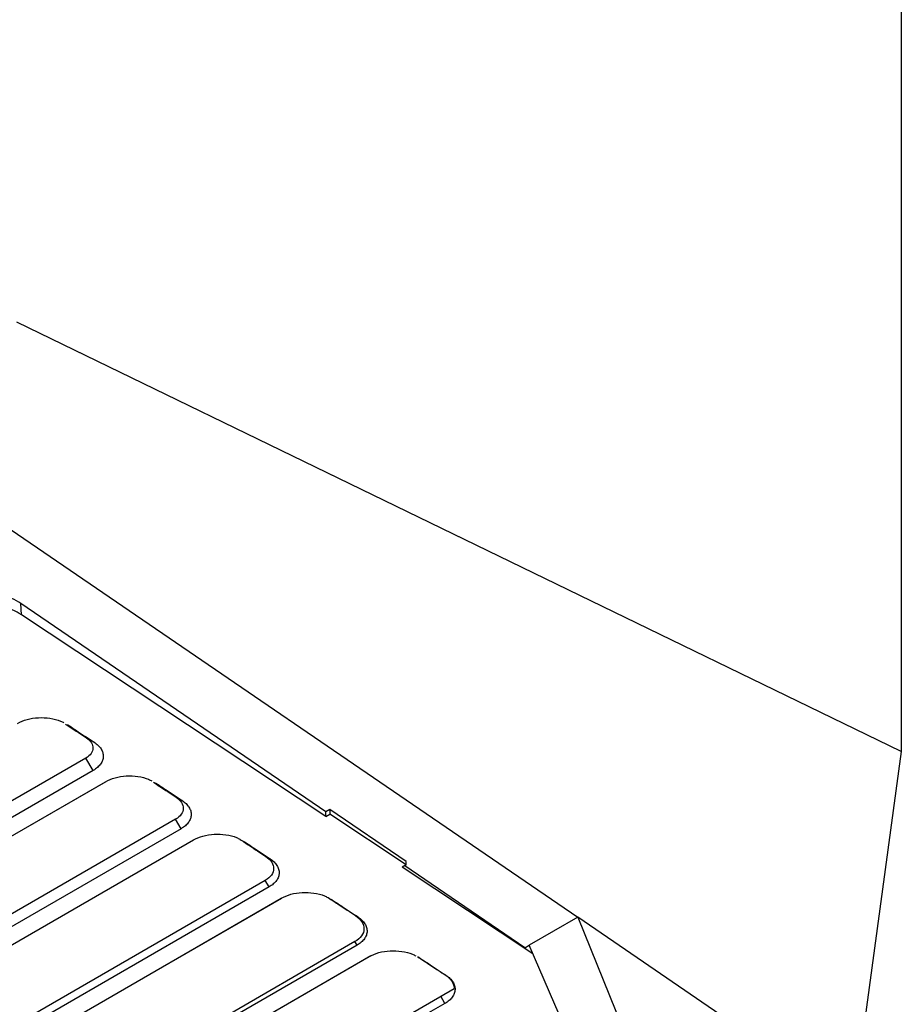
# Model space of a CAD drawing. Header units: millimetres. Extents: x -155 to 1130, y -373 to 1265.
# Tile 33 of 198: x 1053 to 1130, y -258 to -172. Entities that reach past the tile are written whole.
import ezdxf

# ---------------------------------------------------------------- set-up
doc = ezdxf.new("R2010")
doc.units = ezdxf.units.MM

msp = doc.modelspace()

# ---------------------------------------------------------------- linework, layer by layer
at = {"color": 7, "linetype": 'Continuous', "lineweight": 25}
for p, q in [((1130.348, -38.606), (1130.348, -235.768)), ((1130.348, -235.768), (1052.806, -198.148)), ((1049.965, -214.742), (1101.983, -250.304)), ((1079.893, -241.061), (1053.177, -222.82)), ((1053.224, -223.802), (1053.177, -222.82)), ((1079.9, -241.47), (1053.224, -223.802)), ((1059.593, -234.966), (1058.923, -234.592)), ((1058.875, -236.351), (1029.436, -253.346)), ((1059.508, -237.434), (1058.875, -236.351)), ((1130.348, -235.768), (1126.106, -266.796)), ((1059.508, -237.434), (1030.069, -254.429)), ((1031.435, -255.246), (1060.578, -238.422)), ((1032.001, -254.93), (1060.644, -238.395)), ((1067.303, -240.073), (1066.782, -239.782)), ((1080.247, -240.856), (1079.893, -241.061)), ((1079.9, -241.47), (1079.893, -241.061)), ((1079.9, -241.47), (1080.254, -241.266)), ((1086.933, -245.421), (1080.247, -240.856)), ((1080.247, -240.856), (1080.254, -241.266)), ((1086.954, -245.703), (1080.254, -241.266)), ((1066.734, -241.714), (1037.721, -258.463)), ((1067.218, -242.541), (1066.734, -241.714)), ((1067.218, -242.541), (1038.204, -259.29)), ((1039.57, -260.106), (1068.288, -243.528)), ((1039.997, -259.868), (1068.337, -243.508)), ((1075.013, -245.179), (1074.642, -244.972)), ((1086.954, -245.703), (1086.6, -245.908)), ((1098.055, -253.495), (1086.6, -245.908)), ((1097.349, -252.98), (1086.812, -245.785)), ((1086.954, -245.703), (1086.933, -245.421)), ((1074.594, -247.077), (1046.006, -263.58)), ((1074.927, -247.647), (1074.594, -247.077)), ((1074.927, -247.647), (1046.339, -264.15)), ((1047.706, -264.967), (1075.997, -248.634)), ((1047.993, -264.807), (1076.03, -248.621)), ((1082.722, -250.285), (1082.501, -250.162)), ((1101.983, -250.304), (1097.735, -252.757)), ((1126.106, -266.796), (1101.983, -250.304)), ((1101.983, -250.304), (1114.044, -279.99)), ((1082.454, -252.439), (1054.292, -268.697)), ((1082.637, -252.753), (1054.475, -269.011)), ((1082.637, -252.753), (1082.454, -252.439)), ((1097.349, -252.98), (1097.735, -252.757)), ((1110.445, -282.068), (1097.735, -252.757)), ((1055.988, -269.745), (1083.854, -253.658)), ((1083.707, -253.741), (1083.854, -253.658)), ((1055.841, -269.827), (1083.707, -253.741)), ((1088.085, -253.837), (1087.969, -253.772)), ((1090.432, -255.391), (1090.361, -255.352)), ((1060.451, -274.28), (1091.165, -256.55))]:
    msp.add_line(p, q, dxfattribs=at)
at = {"color": 8, "linetype": 'Continuous', "lineweight": 25}
msp.add_line((1090.346, -257.86), (1089.981, -257.233), dxfattribs=at)
at = {"color": 7, "linetype": 'Continuous', "lineweight": 25, "flags": 128}
msp.add_lwpolyline([(1090.346, -257.86), (1088.294, -259.044), (1080.087, -263.782), (1071.349, -268.827), (1062.61, -273.871)], dxfattribs=at)
at = {"color": 7, "linetype": 'Continuous', "lineweight": 25}
for points, knots in [([(1053.177, -222.82), (1052.928, -222.65), (1052.656, -222.498), (1052.214, -222.294), (1052.061, -222.231), (1051.743, -222.112), (1051.579, -222.057), (1051.077, -221.91), (1050.731, -221.832), (1050.194, -221.747), (1050.011, -221.723), (1049.645, -221.687), (1049.462, -221.675), (1048.914, -221.655), (1048.548, -221.665), (1047.818, -221.728), (1047.465, -221.781), (1046.785, -221.928), (1046.454, -222.025), (1045.839, -222.255), (1045.553, -222.387), (1045.29, -222.539)], [0, 0, 0, 0, 0.125, 0.125, 0.1875, 0.1875, 0.25, 0.25, 0.375, 0.375, 0.4375, 0.4375, 0.5, 0.5, 0.625, 0.625, 0.75, 0.75, 0.875, 0.875, 1, 1, 1, 1]), ([(1053.224, -223.802), (1052.973, -223.636), (1052.699, -223.488), (1052.253, -223.29), (1052.099, -223.229), (1051.779, -223.114), (1051.612, -223.061), (1051.107, -222.92), (1050.758, -222.847), (1050.216, -222.767), (1050.032, -222.745), (1049.663, -222.713), (1049.479, -222.703), (1048.926, -222.689), (1048.557, -222.702), (1047.822, -222.772), (1047.466, -222.827), (1046.78, -222.98), (1046.447, -223.079), (1045.827, -223.313), (1045.539, -223.448), (1045.274, -223.6)], [0, 0, 0, 0, 0.125, 0.125, 0.1875, 0.1875, 0.25, 0.25, 0.375, 0.375, 0.4375, 0.4375, 0.5, 0.5, 0.625, 0.625, 0.75, 0.75, 0.875, 0.875, 1, 1, 1, 1]), ([(1052.868, -233.315), (1053.137, -233.189), (1053.672, -232.935), (1054.696, -232.784), (1055.723, -232.836), (1056.503, -233.017), (1056.848, -233.205), (1056.942, -233.257)], [0, 0, 0, 0, 0.230399, 0.460481, 0.688307, 0.91456, 1, 1, 1, 1]), ([(1057.074, -233.371), (1057.213, -233.462), (1057.591, -233.712), (1058.207, -234.119), (1058.684, -234.434), (1058.923, -234.592)], [0, 0, 0, 0, 0.225571, 0.612786, 1, 1, 1, 1]), ([(1057.247, -233.412), (1057.566, -233.623), (1057.884, -233.834), (1058.203, -234.045), (1058.435, -234.199), (1058.666, -234.352), (1058.898, -234.506), (1059.13, -234.659), (1059.362, -234.813), (1059.593, -234.966)], [0, 0, 0, 0, 0.001428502, 0.001428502, 0.001428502, 0.002467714, 0.002467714, 0.002467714, 0.003506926, 0.003506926, 0.003506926, 0.003506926]), ([(1058.923, -234.592), (1059.105, -234.716), (1059.249, -234.858), (1059.442, -235.164), (1059.491, -235.328), (1059.484, -235.651), (1059.429, -235.811), (1059.22, -236.106), (1059.067, -236.24), (1058.875, -236.351)], [0, 0, 0, 0, 0.25, 0.25, 0.5, 0.5, 0.75, 0.75, 1, 1, 1, 1]), ([(1059.593, -234.966), (1059.724, -235.053), (1059.839, -235.145), (1060.039, -235.339), (1060.124, -235.443), (1060.261, -235.658), (1060.311, -235.767), (1060.377, -235.99), (1060.392, -236.106), (1060.386, -236.332), (1060.364, -236.444), (1060.285, -236.665), (1060.226, -236.775), (1060.077, -236.982), (1059.986, -237.08), (1059.77, -237.267), (1059.646, -237.355), (1059.508, -237.434)], [0, 0, 0, 0, 0.125, 0.125, 0.25, 0.25, 0.375, 0.375, 0.5, 0.5, 0.625, 0.625, 0.75, 0.75, 0.875, 0.875, 1, 1, 1, 1]), ([(1060.578, -238.422), (1060.846, -238.295), (1061.382, -238.042), (1062.406, -237.89), (1063.433, -237.942), (1064.213, -238.123), (1064.558, -238.312), (1064.652, -238.363)], [0, 0, 0, 0, 0.23046, 0.460572, 0.68832, 0.914613, 1, 1, 1, 1]), ([(1064.79, -238.466), (1064.977, -238.589), (1065.402, -238.87), (1066.066, -239.309), (1066.544, -239.624), (1066.782, -239.782)], [0, 0, 0, 0, 0.281293, 0.640646, 1, 1, 1, 1]), ([(1064.957, -238.518), (1065.275, -238.729), (1065.594, -238.94), (1065.913, -239.151), (1066.144, -239.305), (1066.376, -239.458), (1066.608, -239.612), (1066.839, -239.766), (1067.071, -239.919), (1067.303, -240.073)], [0, 0, 0, 0, 0.001428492, 0.001428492, 0.001428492, 0.002467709, 0.002467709, 0.002467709, 0.003506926, 0.003506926, 0.003506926, 0.003506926]), ([(1066.782, -239.782), (1066.983, -239.917), (1067.142, -240.074), (1067.356, -240.41), (1067.41, -240.589), (1067.404, -240.945), (1067.343, -241.121), (1067.114, -241.445), (1066.945, -241.592), (1066.734, -241.714)], [0, 0, 0, 0, 0.25, 0.25, 0.5, 0.5, 0.75, 0.75, 1, 1, 1, 1]), ([(1067.303, -240.073), (1067.433, -240.159), (1067.548, -240.251), (1067.748, -240.446), (1067.834, -240.55), (1067.97, -240.764), (1068.021, -240.873), (1068.087, -241.097), (1068.102, -241.212), (1068.095, -241.439), (1068.074, -241.55), (1067.995, -241.771), (1067.936, -241.881), (1067.787, -242.088), (1067.696, -242.186), (1067.48, -242.373), (1067.355, -242.461), (1067.218, -242.541)], [0, 0, 0, 0, 0.125, 0.125, 0.25, 0.25, 0.375, 0.375, 0.5, 0.5, 0.625, 0.625, 0.75, 0.75, 0.875, 0.875, 1, 1, 1, 1]), ([(1068.288, -243.528), (1068.556, -243.401), (1069.092, -243.148), (1070.116, -242.996), (1071.143, -243.048), (1071.923, -243.23), (1072.267, -243.418), (1072.362, -243.469)], [0, 0, 0, 0, 0.230498, 0.460665, 0.688336, 0.91467, 1, 1, 1, 1]), ([(1072.384, -243.481), (1072.659, -243.663), (1073.173, -244.002), (1073.926, -244.499), (1074.403, -244.814), (1074.642, -244.972)], [0, 0, 0, 0, 0.365658, 0.682829, 1, 1, 1, 1]), ([(1072.666, -243.625), (1072.985, -243.836), (1073.304, -244.047), (1073.622, -244.258), (1073.854, -244.411), (1074.086, -244.565), (1074.317, -244.718), (1074.549, -244.872), (1074.781, -245.025), (1075.013, -245.179)], [0, 0, 0, 0, 0.001428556, 0.001428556, 0.001428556, 0.002467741, 0.002467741, 0.002467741, 0.003506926, 0.003506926, 0.003506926, 0.003506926]), ([(1074.642, -244.972), (1074.862, -245.119), (1075.036, -245.29), (1075.27, -245.655), (1075.33, -245.851), (1075.323, -246.238), (1075.257, -246.43), (1075.007, -246.783), (1074.824, -246.944), (1074.594, -247.077)], [0, 0, 0, 0, 0.25, 0.25, 0.5, 0.5, 0.75, 0.75, 1, 1, 1, 1]), ([(1075.013, -245.179), (1075.143, -245.265), (1075.258, -245.357), (1075.458, -245.552), (1075.543, -245.656), (1075.68, -245.87), (1075.73, -245.98), (1075.796, -246.203), (1075.812, -246.318), (1075.805, -246.545), (1075.783, -246.657), (1075.704, -246.878), (1075.646, -246.987), (1075.496, -247.194), (1075.405, -247.293), (1075.189, -247.48), (1075.065, -247.567), (1074.927, -247.647)], [0, 0, 0, 0, 0.125, 0.125, 0.25, 0.25, 0.375, 0.375, 0.5, 0.5, 0.625, 0.625, 0.75, 0.75, 0.875, 0.875, 1, 1, 1, 1]), ([(1075.997, -248.634), (1076.265, -248.508), (1076.801, -248.254), (1077.825, -248.103), (1078.852, -248.155), (1079.632, -248.336), (1079.977, -248.524), (1080.071, -248.576)], [0, 0, 0, 0, 0.23037, 0.460468, 0.688273, 0.914499, 1, 1, 1, 1]), ([(1080.109, -248.582), (1080.429, -248.793), (1080.749, -249.005), (1081.069, -249.216), (1081.308, -249.374), (1081.546, -249.531), (1081.785, -249.689), (1082.024, -249.846), (1082.262, -250.004), (1082.501, -250.162)], [0.00003508, 0.00003508, 0.00003508, 0.00003508, 0.001442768, 0.001442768, 0.001442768, 0.002492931, 0.002492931, 0.002492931, 0.003543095, 0.003543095, 0.003543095, 0.003543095]), ([(1080.376, -248.731), (1080.695, -248.942), (1081.013, -249.153), (1081.332, -249.364), (1081.563, -249.518), (1081.795, -249.671), (1082.027, -249.825), (1082.259, -249.978), (1082.49, -250.132), (1082.722, -250.285)], [0, 0, 0, 0, 0.001428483, 0.001428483, 0.001428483, 0.002467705, 0.002467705, 0.002467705, 0.003506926, 0.003506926, 0.003506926, 0.003506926]), ([(1082.501, -250.162), (1082.74, -250.321), (1082.93, -250.505), (1083.185, -250.901), (1083.249, -251.113), (1083.242, -251.532), (1083.171, -251.741), (1082.901, -252.122), (1082.702, -252.296), (1082.454, -252.439)], [0, 0, 0, 0, 0.25, 0.25, 0.5, 0.5, 0.75, 0.75, 1, 1, 1, 1]), ([(1082.722, -250.285), (1082.853, -250.372), (1082.967, -250.464), (1083.167, -250.658), (1083.253, -250.762), (1083.39, -250.977), (1083.44, -251.086), (1083.506, -251.309), (1083.521, -251.424), (1083.515, -251.651), (1083.493, -251.763), (1083.414, -251.984), (1083.355, -252.094), (1083.206, -252.3), (1083.115, -252.399), (1082.899, -252.586), (1082.775, -252.674), (1082.637, -252.753)], [0, 0, 0, 0, 0.125, 0.125, 0.25, 0.25, 0.375, 0.375, 0.5, 0.5, 0.625, 0.625, 0.75, 0.75, 0.875, 0.875, 1, 1, 1, 1]), ([(1083.707, -253.741), (1083.975, -253.614), (1084.511, -253.361), (1085.534, -253.209), (1086.561, -253.261), (1087.342, -253.442), (1087.686, -253.63), (1087.781, -253.682)], [0, 0, 0, 0, 0.230358, 0.460451, 0.688264, 0.914477, 1, 1, 1, 1]), ([(1087.969, -253.772), (1088.289, -253.983), (1088.609, -254.195), (1088.929, -254.406), (1089.167, -254.564), (1089.406, -254.721), (1089.645, -254.879), (1089.883, -255.036), (1090.122, -255.194), (1090.361, -255.352)], [0.00003508, 0.00003508, 0.00003508, 0.00003508, 0.00144277, 0.00144277, 0.00144277, 0.002492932, 0.002492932, 0.002492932, 0.003543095, 0.003543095, 0.003543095, 0.003543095]), ([(1088.085, -253.837), (1088.404, -254.048), (1088.723, -254.259), (1089.041, -254.47), (1089.273, -254.624), (1089.505, -254.777), (1089.737, -254.931), (1089.968, -255.084), (1090.2, -255.238), (1090.432, -255.391)], [0, 0, 0, 0, 0.001428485, 0.001428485, 0.001428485, 0.002467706, 0.002467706, 0.002467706, 0.003506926, 0.003506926, 0.003506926, 0.003506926]), ([(1090.432, -255.391), (1090.562, -255.478), (1090.677, -255.57), (1090.877, -255.765), (1090.963, -255.868), (1091.099, -256.083), (1091.15, -256.192), (1091.216, -256.416), (1091.231, -256.531), (1091.224, -256.757), (1091.203, -256.869), (1091.123, -257.09), (1091.065, -257.2), (1090.915, -257.407), (1090.824, -257.505), (1090.608, -257.692), (1090.484, -257.78), (1090.346, -257.86)], [0, 0, 0, 0, 0.125, 0.125, 0.25, 0.25, 0.375, 0.375, 0.5, 0.5, 0.625, 0.625, 0.75, 0.75, 0.875, 0.875, 1, 1, 1, 1]), ([(1090.361, -255.352), (1090.609, -255.516), (1090.808, -255.706), (1091.082, -256.114), (1091.158, -256.332), (1091.165, -256.55)], [0, 0, 0, 0, 0.5, 0.5, 1, 1, 1, 1])]:
    msp.add_open_spline(points, degree=3, knots=knots, dxfattribs=at)

doc.saveas('drawing.dxf')
